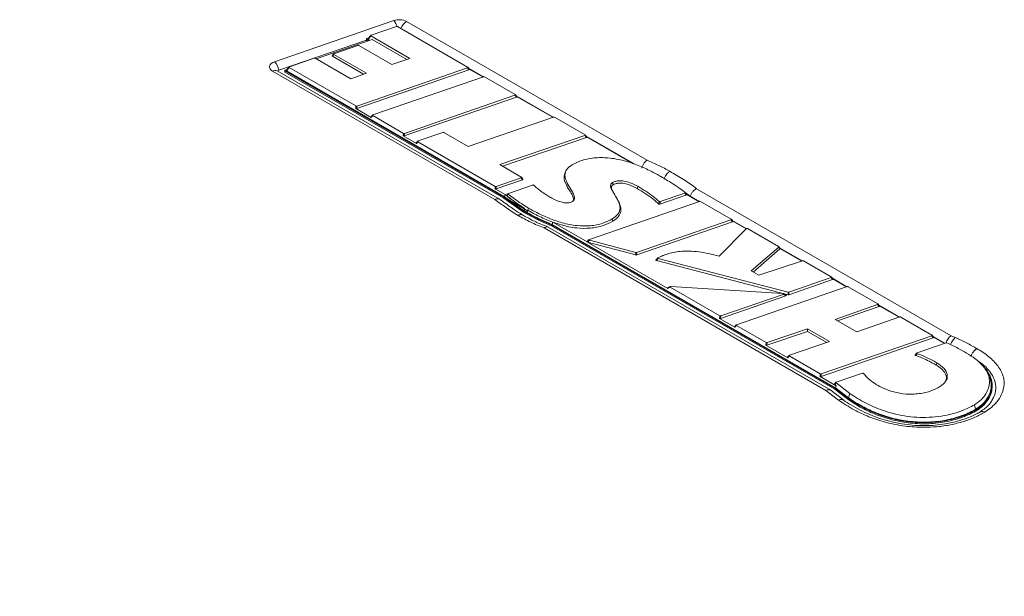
# Model space of a CAD drawing. Header units: millimetres. Extents: x 0 to 1118, y 0 to 864.
# Tile 213 of 235: x 870 to 924, y 647 to 679. Entities that reach past the tile are written whole.
import ezdxf

# ---------------------------------------------------------------- set-up
doc = ezdxf.new("R2010")
doc.units = ezdxf.units.MM

msp = doc.modelspace()

# ---------------------------------------------------------------- linework, layer by layer
at = {"color": 9, "linetype": 'Continuous', "lineweight": 0}
for p, q in [((883.712, 676.635), (890.325, 678.923)), ((891.037, 678.872), (904.378, 671.17)), ((888.817, 677.879), (888.817, 677.817)), ((889.057, 678.067), (888.894, 677.875)), ((888.926, 677.808), (888.926, 677.815)), ((886.997, 677.039), (886.916, 676.942)), ((895.937, 668.986), (883.599, 676.109)), ((884.285, 676.127), (884.285, 676.065)), ((884.526, 676.315), (884.363, 676.123)), ((894.493, 676.191), (894.411, 676.299)), ((897.128, 674.669), (897.047, 674.777)), ((888.214, 674.043), (888.222, 674.181)), ((888.279, 674.177), (888.271, 674.039)), ((889.155, 673.643), (889.073, 673.547)), ((890.851, 672.521), (890.859, 672.659)), ((890.915, 672.655), (890.907, 672.517)), ((891.661, 672.196), (891.58, 672.1)), ((901.014, 672.426), (900.932, 672.534)), ((905.644, 670.553), (905.648, 670.551)), ((897.473, 670.08), (897.392, 670.188)), ((895.95, 669.577), (895.958, 669.716)), ((896.014, 669.712), (896.006, 669.573)), ((907.125, 669.585), (921.26, 661.425)), ((897.516, 668.289), (897.516, 668.35)), ((897.76, 668.39), (897.796, 668.513)), ((898.074, 668.216), (897.76, 668.39)), ((897.228, 668.099), (897.224, 668.101)), ((897.689, 668.185), (897.689, 668.247)), ((898.356, 667.832), (898.356, 667.893)), ((909.12, 667.746), (909.039, 667.854)), ((914.308, 658.381), (898.67, 667.408)), ((901.185, 666.724), (901.077, 666.618)), ((911.755, 666.242), (911.69, 666.34)), ((903.762, 665.906), (903.759, 666.041)), ((903.802, 666.043), (903.806, 665.908)), ((914.676, 664.539), (914.594, 664.647)), ((905.665, 664.112), (905.527, 664.048)), ((912.086, 663.635), (911.931, 663.718)), ((912.214, 663.7), (912.21, 663.834)), ((912.253, 663.836), (912.256, 663.701)), ((917.254, 663.051), (917.173, 663.159)), ((908.405, 662.387), (908.413, 662.525)), ((908.47, 662.521), (908.462, 662.383)), ((909.339, 661.991), (909.257, 661.895)), ((920.267, 661.312), (920.186, 661.419)), ((921.26, 661.425), (921.488, 661.325)), ((910.976, 660.903), (910.984, 661.041)), ((911.04, 661.037), (911.032, 660.899)), ((922.687, 660.708), (922.692, 660.705)), ((912.269, 660.299), (912.187, 660.203)), ((920.427, 659.795), (920.463, 659.917)), ((913.989, 659.163), (913.997, 659.302)), ((914.053, 659.298), (914.045, 659.159)), ((914.869, 658.808), (914.795, 658.715)), ((915.002, 657.846), (914.308, 658.381))]:
    msp.add_line(p, q, dxfattribs=at)
at = {"color": 7, "linetype": 'Continuous', "lineweight": 15}
for p, q in [((890.467, 678.594), (889.066, 678.109)), ((894.42, 676.341), (890.524, 678.59)), ((888.802, 677.843), (883.947, 676.164)), ((886.012, 676.8), (889.134, 677.88)), ((888.802, 677.899), (888.802, 677.838)), ((888.926, 677.815), (888.817, 677.879)), ((888.868, 677.788), (888.817, 677.817)), ((888.827, 677.924), (888.93, 677.96)), ((889.047, 678.097), (888.884, 677.905)), ((888.979, 677.826), (888.894, 677.875)), ((888.926, 677.815), (888.933, 677.81)), ((889.057, 678.067), (891.214, 676.822)), ((889.134, 677.88), (891.058, 676.769)), ((886.987, 677.069), (886.906, 676.972)), ((888.324, 677.536), (887.006, 677.081)), ((890.209, 676.477), (888.381, 677.532)), ((885.907, 676.832), (884.534, 676.357)), ((887.933, 675.691), (885.964, 676.828)), ((886.916, 676.942), (888.651, 675.94)), ((886.997, 677.039), (888.806, 675.994)), ((891.214, 676.822), (890.209, 676.477)), ((883.849, 676.133), (883.842, 676.137)), ((896.201, 669.003), (883.849, 676.133)), ((883.849, 676.133), (883.851, 676.132)), ((884.271, 676.147), (884.271, 676.086)), ((896.43, 669.115), (884.285, 676.127)), ((896.43, 669.054), (884.285, 676.065)), ((884.295, 676.172), (884.399, 676.208)), ((884.515, 676.345), (884.352, 676.153)), ((896.468, 669.135), (884.363, 676.123)), ((884.526, 676.315), (888.222, 674.181)), ((888.806, 675.994), (887.933, 675.691)), ((888.271, 674.039), (894.493, 676.191)), ((888.279, 674.177), (894.411, 676.299)), ((894.513, 676.223), (894.431, 676.331)), ((895.284, 675.801), (894.482, 676.264)), ((894.509, 676.229), (895.262, 675.794)), ((895.297, 675.806), (889.164, 673.685)), ((897.056, 674.819), (895.353, 675.802)), ((890.907, 672.517), (897.128, 674.669)), ((890.915, 672.655), (897.047, 674.777)), ((897.148, 674.702), (897.067, 674.81)), ((899.169, 673.558), (897.118, 674.742)), ((897.144, 674.707), (899.148, 673.55)), ((889.073, 673.547), (888.214, 674.043)), ((889.144, 673.673), (889.063, 673.577)), ((889.155, 673.643), (890.859, 672.659)), ((899.183, 673.562), (894.46, 671.929)), ((900.942, 672.576), (899.239, 673.558)), ((893.048, 672.715), (891.67, 672.238)), ((894.46, 671.929), (893.105, 672.711)), ((891.58, 672.1), (890.851, 672.521)), ((891.651, 672.226), (891.57, 672.13)), ((891.661, 672.196), (895.958, 669.716)), ((896.202, 670.922), (900.932, 672.534)), ((896.35, 670.837), (901.014, 672.426)), ((901.034, 672.458), (900.953, 672.567)), ((903.701, 670.942), (901.004, 672.499)), ((901.031, 672.464), (903.62, 670.968)), ((897.4, 670.23), (896.202, 670.922)), ((899.885, 670.589), (899.837, 670.495)), ((896.006, 669.573), (897.473, 670.08)), ((896.014, 669.712), (897.392, 670.188)), ((897.493, 670.113), (897.411, 670.221)), ((896.506, 669.256), (895.95, 669.577)), ((898.032, 669.79), (896.684, 669.323)), ((897.516, 668.35), (896.43, 669.115)), ((896.43, 669.054), (896.43, 669.115)), ((897.516, 668.289), (896.43, 669.054)), ((896.506, 669.256), (896.468, 669.135)), ((897.753, 668.364), (896.649, 669.001)), ((907.289, 668.883), (901.181, 666.771)), ((902.786, 668.898), (902.737, 668.992)), ((905.096, 668.726), (906.542, 669.228)), ((905.114, 668.869), (906.472, 669.34)), ((906.562, 669.26), (906.491, 669.371)), ((906.768, 669.171), (906.494, 669.379)), ((906.552, 669.276), (907.254, 668.871)), ((907.276, 668.878), (906.768, 669.171)), ((909.048, 667.896), (907.345, 668.879)), ((897.689, 668.247), (897.516, 668.35)), ((897.725, 668.267), (897.553, 668.37)), ((897.476, 668.125), (897.474, 668.126)), ((897.689, 668.185), (897.516, 668.289)), ((898.356, 667.893), (897.689, 668.247)), ((898.356, 667.832), (897.689, 668.185)), ((899.085, 667.583), (898.356, 667.893)), ((899.085, 667.522), (898.356, 667.832)), ((899.117, 667.605), (898.388, 667.916)), ((902.488, 667.784), (902.452, 667.906)), ((903.802, 666.043), (909.039, 667.854)), ((909.14, 667.779), (909.059, 667.887)), ((909.887, 667.371), (909.11, 667.82)), ((909.136, 667.784), (909.874, 667.358)), ((914.576, 658.395), (898.894, 667.448)), ((914.806, 658.508), (899.085, 667.583)), ((899.085, 667.522), (899.085, 667.583)), ((914.806, 658.446), (899.085, 667.522)), ((899.148, 667.73), (899.117, 667.605)), ((914.844, 658.527), (899.117, 667.605)), ((899.148, 667.73), (899.144, 667.732)), ((901.051, 666.632), (899.148, 667.73)), ((903.806, 665.908), (909.12, 667.746)), ((909.882, 667.366), (908.382, 665.831)), ((911.685, 666.374), (909.956, 667.372)), ((901.161, 666.76), (901.053, 666.654)), ((901.185, 666.724), (903.759, 666.041)), ((905.527, 664.048), (901.073, 666.619)), ((901.077, 666.618), (903.762, 665.906)), ((910.161, 665.017), (911.69, 666.34)), ((910.269, 664.955), (911.755, 666.242)), ((911.761, 666.266), (911.696, 666.364)), ((912.994, 665.577), (911.736, 666.304)), ((911.757, 666.271), (912.972, 665.57)), ((904.903, 665.597), (912.214, 663.7)), ((904.996, 665.707), (912.21, 663.834)), ((913.009, 665.582), (910.577, 664.777)), ((914.603, 664.689), (913.064, 665.577)), ((910.577, 664.777), (910.161, 665.017)), ((912.253, 663.836), (914.594, 664.647)), ((912.256, 663.701), (914.676, 664.539)), ((914.696, 664.572), (914.614, 664.68)), ((915.476, 664.144), (914.665, 664.612)), ((914.692, 664.577), (915.455, 664.137)), ((905.656, 664.152), (905.519, 664.087)), ((905.665, 664.112), (908.413, 662.525)), ((911.912, 663.768), (905.702, 664.158)), ((915.489, 664.149), (909.348, 662.033)), ((917.182, 663.201), (915.546, 664.145)), ((908.462, 662.383), (912.086, 663.635)), ((908.47, 662.521), (911.931, 663.718)), ((912.107, 663.676), (911.952, 663.758)), ((914.812, 662.332), (917.173, 663.159)), ((914.959, 662.247), (917.254, 663.051)), ((917.274, 663.084), (917.193, 663.191)), ((918.396, 662.459), (917.243, 663.124)), ((917.27, 663.089), (918.374, 662.451)), ((909.257, 661.895), (908.405, 662.387)), ((916.014, 661.638), (914.812, 662.332)), ((918.409, 662.464), (916.014, 661.638)), ((920.194, 661.461), (918.465, 662.459)), ((909.329, 662.021), (909.247, 661.925)), ((909.339, 661.991), (910.984, 661.041)), ((911.04, 661.037), (913.288, 661.804)), ((913.28, 661.665), (913.288, 661.804)), ((913.288, 661.804), (914.506, 661.101)), ((911.032, 660.899), (913.28, 661.665)), ((913.28, 661.665), (914.35, 661.048)), ((914.045, 659.159), (920.267, 661.312)), ((914.053, 659.298), (920.186, 661.419)), ((920.287, 661.344), (920.205, 661.452)), ((920.902, 661.012), (920.256, 661.385)), ((920.283, 661.349), (920.761, 661.073)), ((912.187, 660.203), (910.976, 660.903)), ((914.506, 661.101), (912.278, 660.341)), ((920.975, 661.025), (919.379, 660.471)), ((920.761, 661.073), (920.902, 661.012)), ((912.259, 660.329), (912.177, 660.233)), ((912.269, 660.299), (913.997, 659.302)), ((914.882, 658.648), (913.989, 659.163)), ((916.331, 659.337), (914.883, 658.847)), ((923.327, 659.261), (923.231, 659.448)), ((914.863, 658.835), (914.789, 658.741)), ((914.882, 658.648), (914.795, 658.715)), ((915.517, 657.959), (914.806, 658.508)), ((914.806, 658.446), (914.806, 658.508)), ((914.882, 658.648), (914.844, 658.527)), ((914.844, 658.527), (915.556, 657.977)), ((914.869, 658.808), (915.635, 658.218)), ((923.538, 658.58), (923.538, 658.683)), ((915.301, 657.839), (914.597, 658.381)), ((915.517, 657.898), (914.806, 658.446)), ((915.517, 657.898), (915.517, 657.959)), ((915.556, 657.977), (915.635, 658.218)), ((922.618, 657.336), (922.547, 657.581)), ((922.654, 657.255), (922.654, 657.316))]:
    msp.add_line(p, q, dxfattribs=at)
at = {"color": 7, "linetype": 'Continuous', "lineweight": 15, "flags": 128}
for points in [[(888.827, 677.924), (888.818, 677.92), (888.81, 677.915), (888.805, 677.909), (888.803, 677.903), (888.802, 677.896), (888.805, 677.89), (888.81, 677.884), (888.817, 677.879)], [(884.295, 676.172), (884.286, 676.168), (884.279, 676.163), (884.274, 676.157), (884.271, 676.151), (884.271, 676.144), (884.273, 676.138), (884.278, 676.132), (884.285, 676.127)], [(902.5, 669.804), (902.493, 669.828), (902.463, 669.926)]]:
    msp.add_lwpolyline(points, dxfattribs=at)
at = {"color": 9, "linetype": 'Continuous', "lineweight": 0, "flags": 128}
for points in [[(883.599, 676.109), (883.517, 676.168), (883.46, 676.237), (883.432, 676.312), (883.433, 676.388), (883.464, 676.462), (883.523, 676.53), (883.607, 676.589), (883.712, 676.635)], [(903.836, 669.595), (903.843, 669.619), (903.871, 669.718)], [(897.76, 668.39), (897.75, 668.353), (897.739, 668.316), (897.725, 668.267)]]:
    msp.add_lwpolyline(points, dxfattribs=at)
at = {"color": 9, "linetype": 'Continuous', "lineweight": 0}
for centre, radius, start, end in [((890.621, 678.058), 0.914, 62.9389, 108.9092), ((889.683, 678.321), 0.879, 17.9333, 43.155), ((891.457, 678.22), 0.775, 122.8003, 160.89), ((882.986, 675.979), 0.979, 10.8952, 42.1505), ((883.746, 675.905), 0.252, 67.5445, 125.8011), ((922.051, 660.676), 0.858, 130.9152, 163.0411)]:
    msp.add_arc(centre, radius, start, end, dxfattribs=at)
at = {"color": 7, "linetype": 'Continuous', "lineweight": 15}
for centre, radius, start, end in [((888.827, 677.84), 0.0245, 184.8475, 246.4726), ((883.967, 676.082), 0.0841, 103.142, 159.5259), ((884.295, 676.088), 0.0245, 184.8474, 246.4727)]:
    msp.add_arc(centre, radius, start, end, dxfattribs=at)
for centre, major_axis, ratio, start_param, end_param in [((890.49, 678.565), (0.0501, 0.0016), 0.645756, 0.805686, 2.019577), ((888.939, 677.893), (0.0597, -0.0017), 0.484428, 2.771924, 3.872017), ((889.102, 678.085), (0.0597, -0.0017), 0.484428, 2.23245, 3.872017), ((887.042, 677.057), (0.0597, -0.0017), 0.484439, 2.232567, 3.872004), ((888.347, 677.508), (0.0501, 0.0016), 0.645767, 0.805711, 2.019739), ((885.93, 676.803), (0.0501, 0.0016), 0.645753, 0.805681, 2.019546), ((886.961, 676.96), (0.0597, -0.0017), 0.484439, 2.771947, 3.872004), ((884.408, 676.141), (0.0597, -0.0017), 0.484425, 2.77192, 3.872019), ((884.571, 676.333), (0.0597, -0.0017), 0.484425, 2.232428, 3.872019), ((894.375, 676.322), (0.0597, -0.0017), 0.48443, 5.374072, 7.013607), ((894.457, 676.215), (0.0597, -0.0017), 0.48443, 5.374072, 6.652848), ((895.32, 675.777), (0.0501, 0.0016), 0.645751, 0.805675, 2.019509), ((897.011, 674.801), (0.0597, -0.0017), 0.484443, 5.374197, 7.013593), ((897.092, 674.693), (0.0597, -0.0017), 0.484443, 5.374197, 6.652824), ((888.248, 674.067), (0.0501, 0.0016), 0.645758, 3.947284, 5.161209), ((888.256, 674.206), (0.0501, 0.0016), 0.645758, 3.947284, 5.161209), ((889.118, 673.565), (0.0597, -0.0017), 0.484423, 2.771915, 3.872022), ((889.2, 673.661), (0.0597, -0.0017), 0.484423, 2.232402, 3.872022), ((899.205, 673.534), (0.0501, 0.0016), 0.645769, 0.805716, 2.019771), ((893.071, 672.687), (0.0501, 0.0016), 0.645801, 0.805786, 2.020224), ((890.885, 672.545), (0.0501, 0.0016), 0.645771, 3.947311, 5.161383), ((890.893, 672.684), (0.0501, 0.0016), 0.645771, 3.947311, 5.161383), ((891.625, 672.118), (0.0597, -0.0017), 0.484475, 2.772015, 3.871967), ((891.706, 672.214), (0.0597, -0.0017), 0.484475, 2.232915, 3.871967), ((900.897, 672.558), (0.0597, -0.0017), 0.483919, 5.369053, 7.014147), ((900.978, 672.45), (0.0597, -0.0017), 0.483919, 5.369053, 6.653835), ((897.355, 670.212), (0.0597, -0.0017), 0.484428, 5.37405, 7.013609), ((897.437, 670.104), (0.0597, -0.0017), 0.484428, 5.37405, 6.652852), ((895.984, 669.601), (0.0501, 0.0016), 0.645756, 3.94728, 5.161179), ((895.992, 669.74), (0.0501, 0.0016), 0.645756, 3.94728, 5.161179), ((907.311, 668.854), (0.0501, 0.0016), 0.645751, 0.805674, 2.019504), ((909.003, 667.878), (0.0597, -0.0017), 0.484437, 5.374141, 7.013599), ((909.084, 667.77), (0.0597, -0.0017), 0.484437, 5.374141, 6.652835), ((909.924, 667.346), (0.0502, -0.0033), 0.68708, 0.947799, 2.60918), ((901.221, 666.748), (0.0661, 0.0011), 0.43674, 2.213792, 4.137423), ((901.113, 666.643), (0.0661, 0.0011), 0.43674, 2.707957, 3.476827), ((900.909, 666.444), (0.161, 0.189), 0.179442, 6.022121, 6.610422), ((901.113, 666.643), (0.0661, 0.0011), 0.43674, 4.065128, 4.137423), ((911.642, 666.354), (0.0564, 0.0009), 0.512612, 5.733591, 6.990644), ((911.707, 666.256), (0.0564, 0.0009), 0.512612, 5.733591, 6.598995), ((903.778, 666.071), (0.05, -0.0006), 0.634208, 4.332387, 5.22667), ((903.781, 665.936), (0.05, -0.0006), 0.634208, 4.332387, 5.22667), ((913.03, 665.553), (0.0501, 0.0017), 0.644351, 0.8026, 1.999323), ((914.558, 664.671), (0.0597, -0.0017), 0.484485, 5.374607, 7.013549), ((914.64, 664.563), (0.0597, -0.0017), 0.484485, 5.374607, 6.652743), ((905.581, 664.061), (0.074, -0.0134), 0.401555, 2.6261, 3.983344), ((905.718, 664.125), (0.074, -0.0134), 0.401555, 1.854263, 3.983344), ((915.512, 664.12), (0.0501, 0.0016), 0.645632, 0.805412, 2.017804), ((911.884, 663.738), (0.0796, 0.007), 0.365166, 5.311917, 7.459258), ((912.039, 663.656), (0.0796, 0.007), 0.365166, 5.311917, 6.794202), ((912.229, 663.864), (0.05, -0.0006), 0.633928, 4.340916, 5.228526), ((912.232, 663.729), (0.05, -0.0006), 0.633928, 4.340916, 5.228526), ((917.137, 663.182), (0.0596, -0.0016), 0.484844, 5.378167, 7.013172), ((917.218, 663.075), (0.0596, -0.0016), 0.484844, 5.378167, 6.65205), ((908.439, 662.411), (0.0501, 0.0016), 0.645738, 3.947239, 5.160917), ((908.447, 662.55), (0.0501, 0.0016), 0.645738, 3.947239, 5.160917), ((918.431, 662.435), (0.0501, 0.0016), 0.645635, 0.805419, 2.01785), ((909.302, 661.913), (0.0597, -0.0017), 0.484298, 2.771675, 3.872153), ((909.384, 662.009), (0.0597, -0.0017), 0.484298, 2.231179, 3.872153), ((920.149, 661.443), (0.0597, -0.0017), 0.484435, 5.374116, 7.013602), ((920.231, 661.335), (0.0597, -0.0017), 0.484435, 5.374116, 6.652839), ((921.26, 661.016), (0.225, 0.447), 0.535813, 0.754981, 1.818566), ((911.01, 660.927), (0.0501, 0.0016), 0.645315, 3.946304, 5.15484), ((911.018, 661.066), (0.0501, 0.0016), 0.645315, 3.946304, 5.15484), ((912.232, 660.221), (0.0597, -0.0017), 0.483974, 2.771048, 3.872496), ((912.314, 660.317), (0.0597, -0.0017), 0.483974, 2.227995, 3.872496), ((914.023, 659.188), (0.0501, 0.0016), 0.645763, 3.947294, 5.161271), ((914.031, 659.326), (0.0501, 0.0016), 0.645763, 3.947294, 5.161271), ((914.843, 658.729), (0.0582, -0.0024), 0.49822, 2.792075, 3.754676), ((914.918, 658.823), (0.0582, -0.0024), 0.49822, 2.227511, 3.754676), ((914.308, 657.973), (0.279, 0.416), 0.616897, 6.242106, 7.109582)]:
    msp.add_ellipse(centre, major_axis=major_axis, ratio=ratio, start_param=start_param, end_param=end_param, dxfattribs=at)
for points, knots in [([(905.077, 670.302), (904.922, 670.388), (904.548, 670.596), (903.902, 670.89), (903.11, 671.157), (902.269, 671.318), (901.419, 671.321), (900.723, 671.171), (900.379, 670.995), (900.232, 670.92)], [0, 0, 0, 0, 0.116651, 0.279988, 0.442896, 0.610825, 0.752284, 0.894452, 1, 1, 1, 1]), ([(904.378, 671.17), (904.377, 671.169), (904.361, 671.158), (904.309, 671.117), (904.226, 671.024), (904.137, 670.879), (904.101, 670.774), (904.084, 670.721)], [0, 0, 0, 0, 0.00911, 0.12828, 0.419435, 0.709699, 1, 1, 1, 1]), ([(899.851, 670.494), (899.818, 670.412), (899.724, 670.178), (899.865, 669.849), (900.047, 669.532), (900.199, 669.287), (900.307, 669.088), (900.307, 668.973), (900.307, 668.939)], [0, 0, 0, 0, 0.156576, 0.44687, 0.613522, 0.786354, 0.936288, 1, 1, 1, 1]), ([(900.232, 670.92), (900.115, 670.836), (899.881, 670.669), (899.788, 670.296), (899.929, 669.91), (900.145, 669.569), (900.306, 669.295), (900.376, 669.107), (900.344, 668.966), (900.283, 668.905), (900.242, 668.879), (900.236, 668.874)], [0, 0, 0, 0, 0.146326, 0.29363, 0.502886, 0.688814, 0.796906, 0.905664, 0.950819, 0.992153, 1, 1, 1, 1]), ([(902.463, 669.926), (902.518, 669.952), (902.626, 670.003), (902.849, 670.032), (903.134, 670.012), (903.502, 669.912), (903.735, 669.789), (903.871, 669.718)], [0, 0, 0, 0, 0.130036, 0.257128, 0.413529, 0.6581, 1, 1, 1, 1]), ([(906.487, 669.377), (906.368, 669.471), (906.122, 669.665), (905.643, 669.97), (905.284, 670.18), (905.077, 670.302)], [0, 0, 0, 0, 0.281473, 0.584548, 1, 1, 1, 1]), ([(898.095, 669.781), (898.092, 669.784), (898.086, 669.789), (898.071, 669.794), (898.056, 669.795), (898.042, 669.794), (898.035, 669.791), (898.032, 669.79)], [0, 0, 0, 0, 0.220815, 0.442362, 0.649086, 0.849984, 1, 1, 1, 1]), ([(898.932, 669.155), (898.786, 669.247), (898.554, 669.395), (898.285, 669.608), (898.156, 669.726), (898.095, 669.781)], [0, 0, 0, 0, 0.472538, 0.752635, 1, 1, 1, 1]), ([(902.452, 667.906), (902.577, 667.996), (902.828, 668.175), (902.902, 668.491), (902.847, 668.762), (902.723, 669.035), (902.56, 669.292), (902.412, 669.543), (902.344, 669.714), (902.368, 669.841), (902.418, 669.897), (902.455, 669.921), (902.463, 669.926)], [0, 0, 0, 0, 0.158469, 0.318048, 0.429628, 0.54158, 0.712654, 0.813182, 0.914272, 0.954512, 0.990408, 1, 1, 1, 1]), ([(902.503, 669.384), (902.495, 669.398), (902.45, 669.475), (902.405, 669.583), (902.407, 669.698), (902.439, 669.762), (902.481, 669.791), (902.5, 669.804)], [0, 0, 0, 0, 0.101462, 0.556274, 0.746399, 0.882921, 1, 1, 1, 1]), ([(902.5, 669.804), (902.541, 669.824), (902.632, 669.868), (902.823, 669.899), (903.08, 669.888), (903.449, 669.798), (903.685, 669.673), (903.836, 669.595)], [0, 0, 0, 0, 0.105526, 0.2305295, 0.3767174, 0.6044544, 1, 1, 1, 1]), ([(903.836, 669.595), (903.985, 669.505), (904.291, 669.319), (904.7, 669.036), (904.927, 668.83), (905.031, 668.736)], [0, 0, 0, 0, 0.338446, 0.696536, 1, 1, 1, 1]), ([(903.871, 669.718), (904.02, 669.627), (904.315, 669.449), (904.717, 669.171), (904.942, 668.974), (905.05, 668.878)], [0, 0, 0, 0, 0.345331, 0.683935, 1, 1, 1, 1]), ([(907.125, 669.585), (907.123, 669.584), (907.104, 669.575), (907.042, 669.54), (906.941, 669.457), (906.833, 669.322), (906.79, 669.221), (906.768, 669.171)], [0, 0, 0, 0, 0.008846, 0.128303, 0.419551, 0.709754, 1, 1, 1, 1]), ([(896.216, 668.99), (896.214, 668.993), (896.19, 669.022), (896.112, 669.035), (896.017, 669.022), (895.957, 668.997), (895.938, 668.987), (895.937, 668.986)], [0, 0, 0, 0, 0.032924, 0.429131, 0.825784, 0.984322, 1, 1, 1, 1]), ([(897.483, 668.127), (897.305, 668.234), (896.921, 668.466), (896.529, 668.765), (896.278, 668.947), (896.217, 668.991)], [0, 0, 0, 0, 0.392904, 0.852362, 1, 1, 1, 1]), ([(897.553, 668.37), (897.536, 668.38), (897.371, 668.483), (897.109, 668.662), (896.773, 668.91), (896.57, 669.06), (896.468, 669.135)], [0, 0, 0, 0, 0.0447672, 0.4227118, 0.7113465, 1, 1, 1, 1]), ([(897.446, 668.583), (897.335, 668.658), (897.117, 668.805), (896.81, 669.032), (896.607, 669.181), (896.506, 669.256)], [0, 0, 0, 0, 0.341969, 0.670974, 1, 1, 1, 1]), ([(896.597, 669.189), (896.594, 669.192), (896.588, 669.197), (896.585, 669.207), (896.587, 669.213), (896.59, 669.216), (896.59, 669.217)], [0, 0, 0, 0, 0.326909, 0.655141, 0.955756, 1, 1, 1, 1]), ([(896.665, 669.311), (896.664, 669.31), (896.639, 669.279), (896.614, 669.247), (896.59, 669.217)], [0, 0, 0, 0, 0.031925, 1, 1, 1, 1]), ([(896.597, 669.189), (896.705, 669.11), (896.945, 668.932), (897.226, 668.728), (897.407, 668.609), (897.446, 668.583)], [0, 0, 0, 0, 0.389018, 0.86791, 1, 1, 1, 1]), ([(896.684, 669.323), (896.68, 669.321), (896.671, 669.317), (896.663, 669.309), (896.66, 669.3), (896.663, 669.291), (896.669, 669.286), (896.672, 669.283)], [0, 0, 0, 0, 0.207968, 0.416775, 0.608062, 0.790265, 1, 1, 1, 1]), ([(896.672, 669.283), (896.794, 669.193), (897.033, 669.016), (897.399, 668.754), (897.663, 668.593), (897.796, 668.513)], [0, 0, 0, 0, 0.340481, 0.669791, 1, 1, 1, 1]), ([(900.236, 668.874), (900.197, 668.855), (900.123, 668.819), (899.983, 668.795), (899.808, 668.8), (899.573, 668.852), (899.305, 668.955), (899.089, 669.066), (898.967, 669.135), (898.932, 669.155)], [0, 0, 0, 0, 0.098572, 0.187577, 0.276246, 0.436408, 0.669196, 0.903164, 1, 1, 1, 1]), ([(902.488, 667.784), (902.622, 667.881), (902.872, 668.062), (902.95, 668.377), (902.903, 668.639), (902.839, 668.804), (902.79, 668.889), (902.784, 668.898)], [0, 0, 0, 0, 0.308192, 0.5747, 0.774619, 0.975198, 1, 1, 1, 1]), ([(905.05, 668.878), (905.053, 668.876), (905.059, 668.871), (905.073, 668.866), (905.089, 668.864), (905.103, 668.865), (905.11, 668.868), (905.114, 668.869)], [0, 0, 0, 0, 0.218842, 0.4384305, 0.6428348, 0.8409785, 1, 1, 1, 1]), ([(906.472, 669.34), (906.476, 669.342), (906.485, 669.345), (906.493, 669.354), (906.495, 669.362), (906.493, 669.371), (906.489, 669.375), (906.487, 669.377)], [0, 0, 0, 0, 0.216891, 0.43454, 0.636703, 0.832185, 1, 1, 1, 1]), ([(906.562, 669.26), (906.562, 669.259), (906.565, 669.255), (906.565, 669.248), (906.561, 669.239), (906.553, 669.233), (906.545, 669.23), (906.542, 669.228)], [0, 0, 0, 0, 0.083169, 0.339612, 0.578116, 0.809045, 1, 1, 1, 1]), ([(897.796, 668.513), (897.951, 668.426), (898.313, 668.225), (898.929, 667.939), (899.667, 667.68), (900.447, 667.517), (901.237, 667.503), (901.93, 667.641), (902.283, 667.821), (902.452, 667.906)], [0, 0, 0, 0, 0.1207067, 0.2808553, 0.4405891, 0.6024966, 0.7385288, 0.8751925, 1, 1, 1, 1]), ([(905.096, 668.726), (905.091, 668.725), (905.081, 668.722), (905.065, 668.722), (905.05, 668.725), (905.039, 668.73), (905.034, 668.734), (905.031, 668.736)], [0, 0, 0, 0, 0.217796, 0.436344, 0.639557, 0.836266, 1, 1, 1, 1]), ([(898.879, 667.46), (898.747, 667.51), (898.41, 667.638), (897.948, 667.862), (897.625, 668.044), (897.477, 668.128)], [0, 0, 0, 0, 0.259129, 0.660926, 1, 1, 1, 1]), ([(898.388, 667.916), (898.371, 667.924), (898.141, 668.035), (897.925, 668.156), (897.725, 668.267)], [0, 0, 0, 0, 0.073402, 1, 1, 1, 1]), ([(899.144, 667.732), (899.305, 667.677), (899.723, 667.533), (900.426, 667.388), (901.236, 667.37), (901.95, 667.511), (902.314, 667.695), (902.488, 667.784)], [0, 0, 0, 0, 0.154241, 0.399345, 0.604461, 0.810536, 1, 1, 1, 1]), ([(898.893, 667.446), (898.869, 667.456), (898.818, 667.477), (898.738, 667.451), (898.687, 667.42), (898.671, 667.409), (898.67, 667.408)], [0, 0, 0, 0, 0.381168, 0.810516, 0.987442, 1, 1, 1, 1]), ([(908.382, 665.831), (908.187, 665.886), (907.826, 665.987), (907.261, 666.085), (906.64, 666.136), (906.053, 666.105), (905.698, 666.012), (905.576, 665.98)], [0, 0, 0, 0, 0.221544, 0.411735, 0.601503, 0.863845, 1, 1, 1, 1]), ([(904.903, 665.597), (904.898, 665.598), (904.887, 665.602), (904.876, 665.61), (904.873, 665.619), (904.874, 665.626), (904.877, 665.63), (904.878, 665.631)], [0, 0, 0, 0, 0.245909, 0.493498, 0.703882, 0.890209, 1, 1, 1, 1]), ([(904.971, 665.742), (904.967, 665.736), (904.935, 665.7), (904.905, 665.663), (904.878, 665.632)], [0, 0, 0, 0, 0.149765, 1, 1, 1, 1]), ([(904.985, 665.751), (904.981, 665.749), (904.973, 665.744), (904.967, 665.736), (904.966, 665.727), (904.971, 665.719), (904.98, 665.712), (904.989, 665.709), (904.995, 665.707), (904.996, 665.707)], [0, 0, 0, 0, 0.188741, 0.348687, 0.509366, 0.652689, 0.795981, 0.956446, 1, 1, 1, 1]), ([(905.576, 665.98), (905.482, 665.95), (905.32, 665.898), (905.126, 665.819), (905.026, 665.771), (904.985, 665.751)], [0, 0, 0, 0, 0.453975, 0.777532, 1, 1, 1, 1]), ([(921.027, 661.023), (921.023, 661.025), (921.014, 661.028), (920.998, 661.029), (920.985, 661.028), (920.978, 661.026), (920.975, 661.025)], [0, 0, 0, 0, 0.2831629, 0.5668122, 0.8416458, 1, 1, 1, 1]), ([(922.115, 660.46), (921.961, 660.547), (921.705, 660.691), (921.342, 660.878), (921.129, 660.976), (921.027, 661.023)], [0, 0, 0, 0, 0.442603, 0.731809, 1, 1, 1, 1]), ([(919.28, 660.322), (919.275, 660.324), (919.266, 660.328), (919.257, 660.336), (919.254, 660.345), (919.255, 660.352), (919.259, 660.355), (919.26, 660.357)], [0, 0, 0, 0, 0.2625867, 0.4797494, 0.6980512, 0.8898986, 1, 1, 1, 1]), ([(919.359, 660.46), (919.353, 660.454), (919.321, 660.419), (919.287, 660.385), (919.26, 660.357)], [0, 0, 0, 0, 0.175401, 1, 1, 1, 1]), ([(920.427, 659.795), (920.272, 659.882), (920, 660.036), (919.61, 660.209), (919.374, 660.29), (919.28, 660.322)], [0, 0, 0, 0, 0.440199, 0.777325, 1, 1, 1, 1]), ([(919.379, 660.471), (919.374, 660.469), (919.364, 660.465), (919.356, 660.456), (919.353, 660.448), (919.355, 660.44), (919.362, 660.433), (919.371, 660.428), (919.377, 660.425), (919.379, 660.425)], [0, 0, 0, 0, 0.187991, 0.344227, 0.501264, 0.639613, 0.776775, 0.93059, 1, 1, 1, 1]), ([(919.379, 660.425), (919.539, 660.365), (919.815, 660.262), (920.167, 660.085), (920.364, 659.973), (920.463, 659.917)], [0, 0, 0, 0, 0.408235, 0.70351, 1, 1, 1, 1]), ([(922.547, 657.581), (922.685, 657.679), (922.945, 657.864), (923.19, 658.185), (923.346, 658.509), (923.402, 658.845), (923.359, 659.179), (923.217, 659.499), (922.971, 659.827), (922.605, 660.153), (922.279, 660.358), (922.115, 660.46)], [0, 0, 0, 0, 0.1176935, 0.2218844, 0.3260975, 0.4313036, 0.5364903, 0.638179, 0.7399349, 0.8698052, 1, 1, 1, 1]), ([(920.949, 658.886), (920.969, 658.943), (921.019, 659.086), (920.944, 659.335), (920.746, 659.59), (920.527, 659.73), (920.427, 659.795)], [0, 0, 0, 0, 0.173229, 0.4373377, 0.7406476, 1, 1, 1, 1]), ([(920.463, 659.917), (920.606, 659.821), (920.893, 659.627), (921.063, 659.284), (921.042, 658.976), (920.903, 658.821), (920.839, 658.749)], [0, 0, 0, 0, 0.295374, 0.593099, 0.812622, 1, 1, 1, 1]), ([(923.063, 659.684), (923.072, 659.676), (923.206, 659.546), (923.394, 659.276), (923.545, 658.866), (923.544, 658.446), (923.389, 658.036), (923.112, 657.643), (922.807, 657.425), (922.654, 657.316)], [0, 0, 0, 0, 0.011509, 0.17847, 0.34055, 0.504487, 0.670233, 0.834519, 1, 1, 1, 1]), ([(923.546, 657.889), (923.568, 657.921), (923.699, 658.105), (923.759, 658.475), (923.696, 658.978), (923.405, 659.462), (923.05, 659.827), (922.768, 660.008), (922.684, 660.061)], [0, 0, 0, 0, 0.043868, 0.255532, 0.467558, 0.688332, 0.906954, 1, 1, 1, 1]), ([(916.397, 659.324), (916.395, 659.327), (916.389, 659.332), (916.377, 659.338), (916.362, 659.341), (916.347, 659.341), (916.336, 659.339), (916.331, 659.337), (916.331, 659.337)], [0, 0, 0, 0, 0.20632, 0.413507, 0.602562, 0.782034, 0.970339, 1, 1, 1, 1]), ([(916.912, 658.844), (916.846, 658.893), (916.708, 658.996), (916.535, 659.157), (916.441, 659.271), (916.397, 659.324)], [0, 0, 0, 0, 0.330271, 0.6905, 1, 1, 1, 1]), ([(922.618, 657.336), (922.757, 657.434), (923.021, 657.62), (923.275, 657.945), (923.44, 658.276), (923.502, 658.62), (923.471, 658.954), (923.37, 659.163), (923.323, 659.261)], [0, 0, 0, 0, 0.183177, 0.349433, 0.51573, 0.684092, 0.852421, 1, 1, 1, 1]), ([(920.839, 658.749), (920.702, 658.65), (920.428, 658.453), (919.827, 658.246), (919.128, 658.152), (918.393, 658.208), (917.784, 658.376), (917.293, 658.599), (917.039, 658.762), (916.912, 658.844)], [0, 0, 0, 0, 0.141056, 0.282516, 0.444647, 0.597348, 0.753717, 0.876688, 1, 1, 1, 1]), ([(923.519, 658.601), (923.523, 658.53), (923.533, 658.319), (923.387, 657.974), (923.151, 657.651), (922.896, 657.412), (922.735, 657.307), (922.654, 657.255)], [0, 0, 0, 0, 0.1443062, 0.4303666, 0.7138347, 0.8567705, 1, 1, 1, 1]), ([(922.654, 657.316), (922.571, 657.27), (922.406, 657.178), (922.136, 657.055), (921.662, 656.869), (920.927, 656.672), (919.901, 656.569), (919.044, 656.615), (918.391, 656.719), (917.749, 656.867), (917.149, 657.073), (916.597, 657.32), (916.215, 657.518), (915.851, 657.732), (915.629, 657.883), (915.517, 657.959)], [0, 0, 0, 0, 0.041558, 0.083632, 0.124991, 0.250014, 0.37466, 0.499483, 0.559472, 0.620853, 0.750328, 0.81143, 0.874785, 0.9372, 1, 1, 1, 1]), ([(915.556, 657.977), (915.665, 657.903), (915.883, 657.755), (916.24, 657.545), (916.616, 657.348), (917.026, 657.164), (917.459, 657), (918.061, 656.816), (918.703, 656.688), (919.366, 656.626), (920.051, 656.614), (920.903, 656.697), (921.608, 656.886), (922.035, 657.049), (922.239, 657.138), (922.436, 657.234), (922.558, 657.302), (922.618, 657.336)], [0, 0, 0, 0, 0.06182, 0.123855, 0.187188, 0.248212, 0.314175, 0.377428, 0.498133, 0.561459, 0.623802, 0.749322, 0.87473, 0.905929, 0.937486, 0.968878, 1, 1, 1, 1]), ([(915.635, 658.218), (915.776, 658.123), (916.179, 657.852), (916.952, 657.449), (917.852, 657.132), (918.675, 656.959), (919.347, 656.885), (920.04, 656.879), (920.703, 656.945), (921.324, 657.075), (921.955, 657.274), (922.332, 657.47), (922.547, 657.581)], [0, 0, 0, 0, 0.081025, 0.232296, 0.38888, 0.473337, 0.559892, 0.64445, 0.731847, 0.810742, 0.891795, 1, 1, 1, 1]), ([(915.299, 657.836), (915.295, 657.84), (915.269, 657.872), (915.186, 657.888), (915.087, 657.879), (915.024, 657.856), (915.005, 657.847), (915.002, 657.846)], [0, 0, 0, 0, 0.05216, 0.440815, 0.829585, 0.978411, 1, 1, 1, 1]), ([(922.884, 657.195), (922.813, 657.156), (922.597, 657.04), (922.221, 656.874), (921.733, 656.704), (921.213, 656.571), (920.659, 656.478), (920.092, 656.429), (919.519, 656.424), (918.946, 656.463), (918.38, 656.544), (917.822, 656.667), (917.271, 656.831), (916.726, 657.039), (916.192, 657.29), (915.709, 657.562), (915.413, 657.756), (915.279, 657.844)], [0, 0, 0, 0, 0.033726, 0.101031, 0.163762, 0.229919, 0.295175, 0.359601, 0.424211, 0.48898, 0.554825, 0.622136, 0.692379, 0.767044, 0.84618, 0.930368, 1, 1, 1, 1]), ([(922.654, 657.255), (922.571, 657.209), (922.406, 657.117), (922.136, 656.994), (921.662, 656.807), (920.927, 656.611), (920.072, 656.525), (919.385, 656.535), (918.714, 656.595), (918.064, 656.723), (917.452, 656.908), (917.012, 657.073), (916.597, 657.258), (916.215, 657.457), (915.851, 657.671), (915.629, 657.822), (915.517, 657.898)], [0, 0, 0, 0, 0.041528, 0.083595, 0.124963, 0.249959, 0.374578, 0.436615, 0.499625, 0.620768, 0.68422, 0.750383, 0.81145, 0.874813, 0.937214, 1, 1, 1, 1]), ([(923.556, 657.882), (923.514, 657.812), (923.435, 657.677), (923.261, 657.489), (923.061, 657.328), (922.911, 657.232), (922.852, 657.194)], [0, 0, 0, 0, 0.292517, 0.564501, 0.829412, 1, 1, 1, 1]), ([(923.12, 657.171), (923.117, 657.172), (923.1, 657.182), (923.042, 657.209), (922.954, 657.224), (922.881, 657.215), (922.859, 657.188), (922.858, 657.187)], [0, 0, 0, 0, 0.030316, 0.177327, 0.582022, 0.98668, 1, 1, 1, 1])]:
    msp.add_open_spline(points, degree=3, knots=knots, dxfattribs=at)
at = {"color": 9, "linetype": 'Continuous', "lineweight": 0}
for points, knots in [([(904.378, 671.17), (904.599, 671.076), (905.045, 670.887), (905.443, 670.665), (905.644, 670.553)], [0, 0, 0, 0, 0.495056, 1, 1, 1, 1]), ([(905.644, 670.553), (905.636, 670.547), (905.619, 670.537), (905.562, 670.497), (905.478, 670.415), (905.381, 670.274), (905.342, 670.171), (905.323, 670.119)], [0, 0, 0, 0, 0.062982, 0.127454, 0.418303, 0.709151, 1, 1, 1, 1]), ([(905.648, 670.551), (905.639, 670.546), (905.622, 670.535), (905.565, 670.495), (905.481, 670.414), (905.383, 670.273), (905.344, 670.17), (905.324, 670.118)], [0, 0, 0, 0, 0.062982, 0.127454, 0.4183029, 0.7091514, 1, 1, 1, 1]), ([(905.648, 670.551), (905.904, 670.4), (906.393, 670.111), (906.884, 669.786), (907.099, 669.606), (907.125, 669.585)], [0, 0, 0, 0, 0.491891, 0.939826, 1, 1, 1, 1]), ([(897.224, 668.101), (896.986, 668.251), (896.534, 668.536), (896.128, 668.842), (895.937, 668.986)], [0, 0, 0, 0, 0.528539, 1, 1, 1, 1]), ([(896.672, 669.283), (896.656, 669.263), (896.631, 669.232), (896.606, 669.201), (896.597, 669.189)], [0, 0, 0, 0, 0.640381, 1, 1, 1, 1]), ([(905.031, 668.736), (905.034, 668.754), (905.04, 668.802), (905.046, 668.849), (905.05, 668.878)], [0, 0, 0, 0, 0.382273, 1, 1, 1, 1]), ([(905.114, 668.869), (905.11, 668.839), (905.104, 668.792), (905.098, 668.744), (905.096, 668.726)], [0, 0, 0, 0, 0.618007, 1, 1, 1, 1]), ([(906.542, 669.228), (906.533, 669.242), (906.51, 669.28), (906.486, 669.317), (906.472, 669.34)], [0, 0, 0, 0, 0.382012, 1, 1, 1, 1]), ([(897.57, 668.504), (897.559, 668.511), (897.517, 668.537), (897.476, 668.564), (897.446, 668.583)], [0, 0, 0, 0, 0.265713, 1, 1, 1, 1]), ([(897.553, 668.37), (897.553, 668.37), (897.553, 668.37), (897.553, 668.37), (897.552, 668.37), (897.552, 668.372), (897.552, 668.38), (897.556, 668.41), (897.561, 668.453), (897.567, 668.49), (897.57, 668.504)], [0, 0, 0, 0, 0.000249, 0.002459, 0.005449, 0.013238, 0.04491, 0.17041, 0.670939, 1, 1, 1, 1]), ([(897.48, 668.121), (897.451, 668.134), (897.392, 668.16), (897.306, 668.14), (897.249, 668.115), (897.232, 668.105), (897.224, 668.101)], [0, 0, 0, 0, 0.401629, 0.817681, 0.917876, 1, 1, 1, 1]), ([(897.474, 668.122), (897.448, 668.134), (897.392, 668.158), (897.309, 668.138), (897.253, 668.113), (897.236, 668.103), (897.228, 668.099)], [0, 0, 0, 0, 0.379849, 0.811045, 0.914886, 1, 1, 1, 1]), ([(898.67, 667.408), (898.416, 667.512), (897.905, 667.721), (897.455, 667.972), (897.228, 668.099)], [0, 0, 0, 0, 0.496669, 1, 1, 1, 1]), ([(898.074, 668.216), (898.131, 668.186), (898.244, 668.126), (898.361, 668.069), (898.42, 668.04)], [0, 0, 0, 0, 0.4998469, 1, 1, 1, 1]), ([(898.42, 668.04), (898.536, 667.986), (898.769, 667.876), (899.019, 667.78), (899.144, 667.732)], [0, 0, 0, 0, 0.499634, 1, 1, 1, 1]), ([(904.996, 665.707), (904.973, 665.68), (904.942, 665.643), (904.911, 665.607), (904.903, 665.597)], [0, 0, 0, 0, 0.734952, 1, 1, 1, 1]), ([(921.488, 661.325), (921.701, 661.226), (922.117, 661.031), (922.5, 660.814), (922.687, 660.708)], [0, 0, 0, 0, 0.510492, 1, 1, 1, 1]), ([(922.687, 660.708), (922.681, 660.704), (922.663, 660.694), (922.607, 660.655), (922.519, 660.571), (922.421, 660.431), (922.382, 660.328), (922.362, 660.276)], [0, 0, 0, 0, 0.044664, 0.127448, 0.4183, 0.70915, 1, 1, 1, 1]), ([(922.692, 660.705), (922.686, 660.701), (922.668, 660.691), (922.611, 660.652), (922.523, 660.569), (922.424, 660.429), (922.385, 660.326), (922.365, 660.275)], [0, 0, 0, 0, 0.044664, 0.127448, 0.4183, 0.70915, 1, 1, 1, 1]), ([(922.692, 660.705), (922.724, 660.686), (922.991, 660.527), (923.447, 660.204), (923.954, 659.663), (924.216, 659.062), (924.196, 658.499), (924.009, 658.036), (923.701, 657.589), (923.334, 657.325), (923.12, 657.171)], [0, 0, 0, 0, 0.020554, 0.168927, 0.316866, 0.487613, 0.635807, 0.742912, 0.849993, 1, 1, 1, 1]), ([(919.379, 660.425), (919.379, 660.425), (919.354, 660.399), (919.321, 660.364), (919.288, 660.33), (919.28, 660.322)], [0, 0, 0, 0, 0.000094, 0.763093, 1, 1, 1, 1]), ([(923.12, 657.171), (922.942, 657.075), (922.575, 656.879), (921.933, 656.645), (921.225, 656.466), (920.474, 656.358), (919.624, 656.321), (918.641, 656.388), (917.62, 656.596), (916.68, 656.915), (915.8, 657.323), (915.286, 657.66), (915.002, 657.846)], [0, 0, 0, 0, 0.077763, 0.160011, 0.24224, 0.324596, 0.406951, 0.51442, 0.639574, 0.751066, 0.86269, 1, 1, 1, 1]), ([(869.99, 601.205), (866.608, 603.158), (863.21, 605.101), (856.361, 608.956), (852.911, 610.868), (847.672, 613.697), (845.915, 614.634), (843.925, 615.678), (843.703, 615.794), (843.26, 616.026), (843.038, 616.141), (842.372, 616.489), (841.925, 616.719), (840.573, 617.402), (839.657, 617.848), (837.794, 618.718), (836.847, 619.142), (834.925, 619.969), (833.951, 620.372), (831.006, 621.564), (829.013, 622.333), (826.047, 623.504), (825.062, 623.898), (823.11, 624.699), (822.142, 625.106), (820.236, 625.942), (819.297, 626.37), (817.456, 627.25), (816.553, 627.704), (814.791, 628.639), (813.933, 629.12), (812.264, 630.109), (811.454, 630.617), (809.883, 631.653), (809.12, 632.182), (807.636, 633.261), (806.914, 633.81), (805.512, 634.925), (804.833, 635.491), (803.849, 636.353), (803.527, 636.642), (802.895, 637.227), (802.587, 637.522), (801.676, 638.412), (801.088, 639.011), (800.182, 639.901), (799.877, 640.196), (799.254, 640.782), (798.936, 641.072), (797.96, 641.934), (797.278, 642.497), (795.85, 643.597), (795.103, 644.135), (793.562, 645.187), (792.768, 645.701), (791.548, 646.457), (791.137, 646.707), (790.307, 647.202), (789.887, 647.448), (789.464, 647.691)], [0, 0, 0, 0, 0.125, 0.125, 0.25, 0.25, 0.3125, 0.3125, 0.320313, 0.320313, 0.328125, 0.328125, 0.34375, 0.34375, 0.375, 0.375, 0.40625, 0.40625, 0.4375, 0.4375, 0.5, 0.5, 0.53125, 0.53125, 0.5625, 0.5625, 0.59375, 0.59375, 0.625, 0.625, 0.65625, 0.65625, 0.6875, 0.6875, 0.71875, 0.71875, 0.75, 0.75, 0.78125, 0.78125, 0.796875, 0.796875, 0.8125, 0.8125, 0.84375, 0.84375, 0.859375, 0.859375, 0.875, 0.875, 0.90625, 0.90625, 0.9375, 0.9375, 0.96875, 0.96875, 0.984375, 0.984375, 1, 1, 1, 1]), ([(789.141, 647.132), (789.246, 647.071), (789.352, 647.01), (789.562, 646.889), (789.877, 646.706), (790.189, 646.522), (790.811, 646.154), (791.221, 645.906), (792.437, 645.155), (793.229, 644.647), (794.764, 643.607), (795.507, 643.076), (796.935, 641.988), (797.616, 641.433), (798.591, 640.584), (798.908, 640.299), (799.531, 639.723), (799.836, 639.433), (800.742, 638.558), (801.332, 637.968), (802.093, 637.234), (802.246, 637.088), (802.556, 636.795), (802.713, 636.65), (803.188, 636.215), (803.512, 635.927), (804.5, 635.072), (805.183, 634.512), (806.588, 633.409), (807.311, 632.866), (808.801, 631.798), (809.566, 631.273), (811.141, 630.244), (811.951, 629.74), (813.62, 628.753), (814.477, 628.273), (816.235, 627.336), (817.135, 626.88), (818.975, 625.99), (819.912, 625.557), (821.815, 624.709), (822.781, 624.295), (824.73, 623.479), (825.713, 623.078), (828.674, 621.882), (830.665, 621.095), (833.609, 619.877), (834.584, 619.465), (836.508, 618.622), (837.456, 618.191), (839.32, 617.309), (840.237, 616.858), (841.59, 616.17), (842.037, 615.938), (842.593, 615.647), (842.704, 615.589), (842.926, 615.474), (843.037, 615.416), (843.369, 615.242), (843.591, 615.126), (845.582, 614.081), (847.34, 613.144), (852.581, 610.313), (856.033, 608.4), (862.884, 604.543), (866.284, 602.599), (869.667, 600.645)], [0, 0, 0, 0, 0.003906, 0.003906, 0.007812, 0.015625, 0.015625, 0.03125, 0.03125, 0.0625, 0.0625, 0.09375, 0.09375, 0.125, 0.125, 0.140625, 0.140625, 0.15625, 0.15625, 0.1875, 0.1875, 0.195312, 0.195312, 0.203125, 0.203125, 0.21875, 0.21875, 0.25, 0.25, 0.28125, 0.28125, 0.3125, 0.3125, 0.34375, 0.34375, 0.375, 0.375, 0.40625, 0.40625, 0.4375, 0.4375, 0.46875, 0.46875, 0.5, 0.5, 0.5625, 0.5625, 0.59375, 0.59375, 0.625, 0.625, 0.65625, 0.65625, 0.671875, 0.671875, 0.675781, 0.675781, 0.679688, 0.679688, 0.6875, 0.6875, 0.75, 0.75, 0.875, 0.875, 1, 1, 1, 1])]:
    msp.add_open_spline(points, degree=3, knots=knots, dxfattribs=at)
msp.add_open_spline([(789.714, 647.955), (816.533, 632.446), (843.396, 616.963), (870.24, 601.469)], degree=3, dxfattribs=at)

doc.saveas('drawing.dxf')
